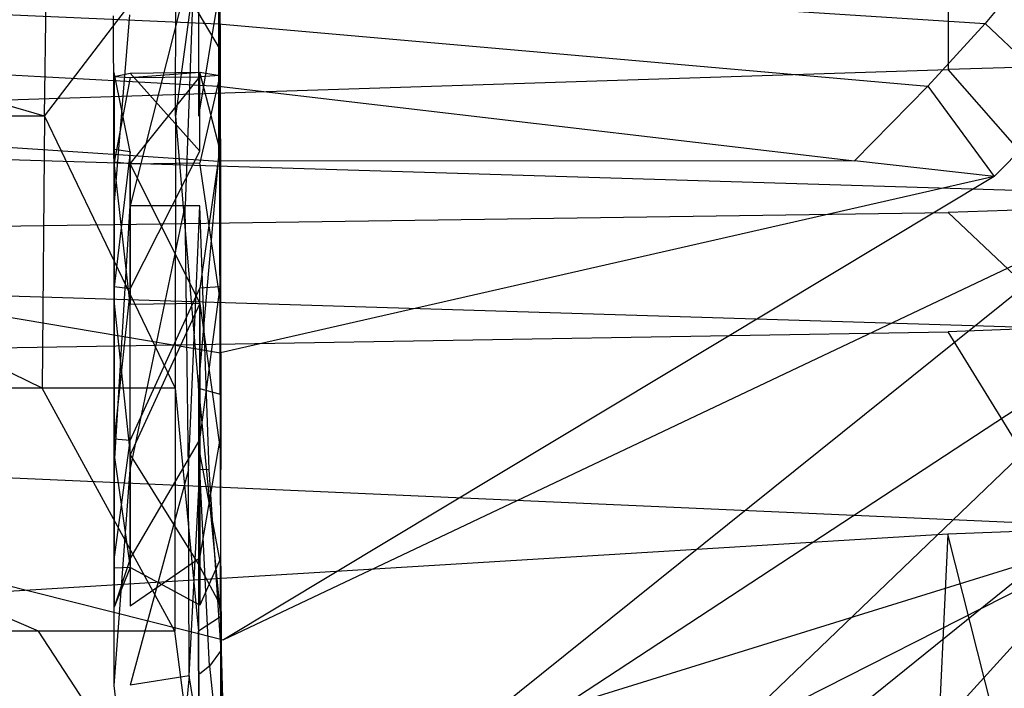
# Model space of a CAD drawing. Extents: x 0 to 0.376, y -0.701 to 0.
# Tile 42 of 62: x 0.318 to 0.356, y -0.288 to -0.262. Entities that reach past the tile are written whole.
import ezdxf

# ---------------------------------------------------------------- set-up
doc = ezdxf.new("R2010")
doc.units = 0
for name, color, linetype in [('L0_WC_N_567710__1___REPLACEMTFO', 7, 'CONTINUOUS'), ('L2_SITZ_N_567710__0___REPLACEMT', 7, 'CONTINUOUS'), ('L3_DECKEL_N_567710__0___REPLACE', 7, 'CONTINUOUS')]:
    doc.layers.add(name, color=color, linetype=linetype)

msp = doc.modelspace()

# ---------------------------------------------------------------- linework, layer by layer
at = {"layer": 'L0_WC_N_567710__1___REPLACEMTFO', "color": 8}
for points, invisible_edges in [([(0.361607, -0.263271, 0.400031), (0.18806, -0.11187, 0.400031), (0.18806, -0.263271, 0.400031), (0.361607, -0.263271, 0.400031)], 13), ([(0.18806, -0.11187, 0.400031), (0.361607, -0.263271, 0.400031), (0.361615, -0.11187, 0.400031), (0.18806, -0.11187, 0.400031)], 14), ([(0.354147, -0.111851, 0.350261), (0.35412, -0.263732, 0.350058), (0.286615, -0.26067, 0.350238), (0.354147, -0.111851, 0.350261)], 14), ([(0.354147, -0.111851, 0.350261), (0.358851, -0.263592, 0.350059), (0.35412, -0.263732, 0.350058), (0.354147, -0.111851, 0.350261)], 13), ([(0.358851, -0.263592, 0.350059), (0.354147, -0.111851, 0.350261), (0.35887, -0.111857, 0.350263), (0.358851, -0.263592, 0.350059)], 14), ([(0.35412, -0.263732, 0.350058), (0.286659, -0.265903, 0.350234), (0.286615, -0.26067, 0.350238), (0.35412, -0.263732, 0.350058)], 13), ([(0.361607, -0.268586, 0.400031), (0.18806, -0.263271, 0.400031), (0.18806, -0.268586, 0.400031), (0.361607, -0.268586, 0.400031)], 13), ([(0.18806, -0.263271, 0.400031), (0.361607, -0.268586, 0.400031), (0.361607, -0.263271, 0.400031), (0.18806, -0.263271, 0.400031)], 14), ([(0.358851, -0.269142, 0.350055), (0.35412, -0.263732, 0.350058), (0.358851, -0.263592, 0.350059), (0.358851, -0.269142, 0.350055)], 14), ([(0.286659, -0.265903, 0.350234), (0.35412, -0.263732, 0.350058), (0.354118, -0.269296, 0.350054), (0.286659, -0.265903, 0.350234)], 14), ([(0.35412, -0.263732, 0.350058), (0.358851, -0.269142, 0.350055), (0.354118, -0.269296, 0.350054), (0.35412, -0.263732, 0.350058)], 13), ([(0.354118, -0.269296, 0.350054), (0.286695, -0.270275, 0.350231), (0.286659, -0.265903, 0.350234), (0.354118, -0.269296, 0.350054)], 13), ([(0.361607, -0.273901, 0.400031), (0.18806, -0.268586, 0.400031), (0.18806, -0.273901, 0.400031), (0.361607, -0.273901, 0.400031)], 13), ([(0.18806, -0.268586, 0.400031), (0.361607, -0.273901, 0.400031), (0.361607, -0.268586, 0.400031), (0.18806, -0.268586, 0.400031)], 14), ([(0.286695, -0.270275, 0.350231), (0.354118, -0.269296, 0.350054), (0.354117, -0.273946, 0.350051), (0.286695, -0.270275, 0.350231)], 14), ([(0.354118, -0.269296, 0.350054), (0.358851, -0.273778, 0.350052), (0.354117, -0.273946, 0.350051), (0.354118, -0.269296, 0.350054)], 13), ([(0.358851, -0.273778, 0.350052), (0.354118, -0.269296, 0.350054), (0.358851, -0.269142, 0.350055), (0.358851, -0.273778, 0.350052)], 14), ([(0.354117, -0.273946, 0.350051), (0.291456, -0.275014, 0.350226), (0.286695, -0.270275, 0.350231), (0.354117, -0.273946, 0.350051)], 13), ([(0.361606, -0.281575, 0.400031), (0.18806, -0.273901, 0.400031), (0.18806, -0.282888, 0.400031), (0.361606, -0.281575, 0.400031)], 13), ([(0.18806, -0.273901, 0.400031), (0.361606, -0.281575, 0.400031), (0.361607, -0.273901, 0.400031), (0.18806, -0.273901, 0.400031)], 14), ([(0.291456, -0.275014, 0.350226), (0.354117, -0.273946, 0.350051), (0.354115, -0.28183, 0.350046), (0.291456, -0.275014, 0.350226)], 14), ([(0.354117, -0.273946, 0.350051), (0.35885, -0.281641, 0.350047), (0.354115, -0.28183, 0.350046), (0.354117, -0.273946, 0.350051)], 13), ([(0.35885, -0.281641, 0.350047), (0.354117, -0.273946, 0.350051), (0.358851, -0.273778, 0.350052), (0.35885, -0.281641, 0.350047)], 14), ([(0.354115, -0.28183, 0.350046), (0.316758, -0.284107, 0.349776), (0.291456, -0.275014, 0.350226), (0.354115, -0.28183, 0.350046)], 14), ([(0.18806, -0.282888, 0.400031), (0.276404, -0.308021, 0.400031), (0.361606, -0.281575, 0.400031), (0.18806, -0.282888, 0.400031)], 14), ([(0.300163, -0.31275, 0.400031), (0.361606, -0.281575, 0.400031), (0.276404, -0.308021, 0.400031), (0.300163, -0.31275, 0.400031)], 13), ([(0.361606, -0.281575, 0.400031), (0.300163, -0.31275, 0.400031), (0.361606, -0.300563, 0.400031), (0.361606, -0.281575, 0.400031)], 14), ([(0.358849, -0.300634, 0.350033), (0.354115, -0.28183, 0.350046), (0.35885, -0.281641, 0.350047), (0.358849, -0.300634, 0.350033)], 14), ([(0.354115, -0.28183, 0.350046), (0.35318, -0.301156, 0.350032), (0.316758, -0.284107, 0.349776), (0.354115, -0.28183, 0.350046)], 14), ([(0.354115, -0.28183, 0.350046), (0.358849, -0.300634, 0.350033), (0.35318, -0.301156, 0.350032), (0.354115, -0.28183, 0.350046)], 13), ([(0.332035, -0.302248, 0.34953), (0.31169, -0.286463, 0.349767), (0.316758, -0.284107, 0.349776), (0.332035, -0.302248, 0.34953)], 14), ([(0.338175, -0.29997, 0.34971), (0.332035, -0.302248, 0.34953), (0.316758, -0.284107, 0.349776), (0.338175, -0.29997, 0.34971)], 14), ([(0.35318, -0.301156, 0.350032), (0.338175, -0.29997, 0.34971), (0.316758, -0.284107, 0.349776), (0.35318, -0.301156, 0.350032)], 14), ([(0.31169, -0.286463, 0.349767), (0.332035, -0.302248, 0.34953), (0.311603, -0.287942, 0.345967), (0.31169, -0.286463, 0.349767)], 14)]:
    msp.add_3dface(points, dxfattribs=dict(at, invisible_edges=invisible_edges))
at = {"layer": 'L2_SITZ_N_567710__0___REPLACEMT', "color": 8}
for points, invisible_edges in [([(0.318955, -0.265551, 0.438237), (0.319041, -0.258911, 0.431342), (0.297534, -0.259294, 0.431517), (0.318955, -0.265551, 0.438237)], 14), ([(0.318955, -0.265551, 0.438237), (0.324067, -0.258852, 0.431353), (0.319041, -0.258911, 0.431342), (0.318955, -0.265551, 0.438237)], 14), ([(0.324054, -0.265551, 0.438237), (0.324067, -0.258852, 0.431353), (0.318955, -0.265551, 0.438237), (0.324054, -0.265551, 0.438237)], 14), ([(0.324054, -0.265551, 0.438237), (0.324946, -0.258841, 0.431354), (0.324067, -0.258852, 0.431353), (0.324054, -0.265551, 0.438237)], 13), ([(0.324946, -0.258841, 0.431354), (0.324054, -0.265551, 0.438237), (0.324946, -0.265551, 0.438237), (0.324946, -0.258841, 0.431354)], 14), ([(0.324946, -0.258841, 0.431354), (0.324946, -0.265551, 0.438237), (0.325766, -0.260566, 0.429856), (0.324946, -0.258841, 0.431354)], 14), ([(0.318955, -0.265551, 0.438237), (0.297534, -0.259294, 0.431517), (0.297296, -0.265624, 0.438214), (0.318955, -0.265551, 0.438237)], 14), ([(0.325773, -0.259801, 0.421233), (0.325784, -0.262967, 0.415517), (0.324711, -0.261152, 0.41461), (0.325773, -0.259801, 0.421233)], 14), ([(0.325774, -0.260569, 0.421327), (0.325784, -0.262967, 0.415517), (0.325773, -0.259801, 0.421233), (0.325774, -0.260569, 0.421327)], 14), ([(0.32577, -0.260143, 0.425277), (0.325768, -0.261293, 0.429245), (0.325776, -0.263578, 0.425501), (0.32577, -0.260143, 0.425277)], 14), ([(0.325776, -0.263578, 0.425501), (0.325774, -0.260569, 0.421327), (0.32577, -0.260143, 0.425277), (0.325776, -0.263578, 0.425501)], 14), ([(0.325766, -0.260566, 0.429856), (0.324946, -0.265551, 0.438237), (0.325772, -0.266686, 0.435475), (0.325766, -0.260566, 0.429856)], 14), ([(0.325772, -0.266686, 0.435475), (0.325768, -0.261293, 0.429245), (0.325766, -0.260566, 0.429856), (0.325772, -0.266686, 0.435475)], 14), ([(0.325774, -0.260569, 0.421327), (0.325776, -0.263578, 0.425501), (0.325781, -0.263742, 0.419356), (0.325774, -0.260569, 0.421327)], 13), ([(0.325781, -0.263742, 0.419356), (0.325784, -0.263713, 0.415926), (0.325774, -0.260569, 0.421327), (0.325781, -0.263742, 0.419356)], 14), ([(0.325784, -0.262967, 0.415517), (0.325774, -0.260569, 0.421327), (0.325784, -0.263713, 0.415926), (0.325784, -0.262967, 0.415517)], 13), ([(0.324256, -0.261237, 0.414473), (0.322288, -0.269041, 0.408386), (0.322272, -0.261606, 0.413876), (0.324256, -0.261237, 0.414473)], 14), ([(0.324423, -0.269041, 0.408386), (0.322288, -0.269041, 0.408386), (0.324256, -0.261237, 0.414473), (0.324423, -0.269041, 0.408386)], 14), ([(0.324711, -0.261152, 0.41461), (0.324423, -0.269041, 0.408386), (0.324256, -0.261237, 0.414473), (0.324711, -0.261152, 0.41461)], 14), ([(0.324995, -0.269041, 0.408386), (0.324423, -0.269041, 0.408386), (0.324711, -0.261152, 0.41461), (0.324995, -0.269041, 0.408386)], 14), ([(0.324711, -0.261152, 0.41461), (0.325784, -0.262967, 0.415517), (0.324995, -0.269041, 0.408386), (0.324711, -0.261152, 0.41461)], 14), ([(0.325776, -0.266682, 0.430776), (0.325768, -0.261293, 0.429245), (0.325774, -0.267148, 0.434355), (0.325776, -0.266682, 0.430776)], 13), ([(0.325768, -0.261293, 0.429245), (0.325776, -0.266682, 0.430776), (0.325776, -0.263578, 0.425501), (0.325768, -0.261293, 0.429245)], 14), ([(0.325768, -0.261293, 0.429245), (0.325772, -0.266686, 0.435475), (0.325774, -0.267148, 0.434355), (0.325768, -0.261293, 0.429245)], 13), ([(0.322272, -0.261606, 0.413876), (0.321659, -0.269058, 0.408415), (0.321642, -0.261643, 0.413887), (0.322272, -0.261606, 0.413876)], 13), ([(0.321659, -0.269058, 0.408415), (0.322272, -0.261606, 0.413876), (0.322288, -0.269041, 0.408386), (0.321659, -0.269058, 0.408415)], 14), ([(0.325784, -0.262967, 0.415517), (0.3258, -0.269892, 0.410756), (0.324995, -0.269041, 0.408386), (0.325784, -0.262967, 0.415517)], 14), ([(0.325784, -0.263713, 0.415926), (0.3258, -0.269892, 0.410756), (0.325784, -0.262967, 0.415517), (0.325784, -0.263713, 0.415926)], 14), ([(0.325776, -0.263802, 0.425441), (0.325781, -0.263742, 0.419356), (0.325776, -0.263578, 0.425501), (0.325776, -0.263802, 0.425441)], 14), ([(0.325776, -0.266682, 0.430776), (0.325776, -0.263802, 0.425441), (0.325776, -0.263578, 0.425501), (0.325776, -0.266682, 0.430776)], 14), ([(0.321659, -0.266847, 0.430627), (0.321659, -0.264001, 0.419498), (0.321659, -0.263847, 0.425487), (0.321659, -0.266847, 0.430627)], 15), ([(0.321659, -0.264001, 0.419498), (0.322288, -0.263874, 0.425482), (0.321659, -0.263847, 0.425487), (0.321659, -0.264001, 0.419498)], 14), ([(0.322288, -0.266943, 0.430655), (0.321659, -0.263847, 0.425487), (0.322288, -0.263874, 0.425482), (0.322288, -0.266943, 0.430655)], 14), ([(0.322288, -0.266943, 0.430655), (0.321659, -0.266847, 0.430627), (0.321659, -0.263847, 0.425487), (0.322288, -0.266943, 0.430655)], 14), ([(0.322288, -0.263874, 0.425482), (0.321659, -0.264001, 0.419498), (0.322288, -0.264046, 0.419445), (0.322288, -0.263874, 0.425482)], 13), ([(0.321659, -0.266847, 0.430627), (0.321659, -0.267346, 0.414475), (0.321659, -0.264001, 0.419498), (0.321659, -0.266847, 0.430627)], 15), ([(0.321659, -0.264001, 0.419498), (0.321659, -0.267346, 0.414475), (0.322288, -0.264046, 0.419445), (0.321659, -0.264001, 0.419498)], 14), ([(0.324995, -0.263843, 0.425447), (0.322288, -0.264046, 0.419445), (0.324995, -0.264015, 0.41941), (0.324995, -0.263843, 0.425447)], 13), ([(0.322288, -0.264046, 0.419445), (0.324995, -0.263843, 0.425447), (0.322288, -0.263874, 0.425482), (0.322288, -0.264046, 0.419445)], 14), ([(0.324995, -0.266911, 0.430621), (0.322288, -0.263874, 0.425482), (0.324995, -0.263843, 0.425447), (0.324995, -0.266911, 0.430621)], 13), ([(0.322288, -0.263874, 0.425482), (0.324995, -0.266911, 0.430621), (0.322288, -0.266943, 0.430655), (0.322288, -0.263874, 0.425482)], 14), ([(0.324995, -0.264015, 0.41941), (0.322288, -0.267404, 0.41446), (0.324995, -0.267372, 0.414426), (0.324995, -0.264015, 0.41941)], 13), ([(0.322288, -0.267404, 0.41446), (0.324995, -0.264015, 0.41941), (0.322288, -0.264046, 0.419445), (0.322288, -0.267404, 0.41446)], 14), ([(0.324995, -0.263843, 0.425447), (0.325782, -0.263963, 0.419428), (0.325776, -0.263802, 0.425441), (0.324995, -0.263843, 0.425447)], 14), ([(0.325777, -0.26684, 0.430603), (0.324995, -0.263843, 0.425447), (0.325776, -0.263802, 0.425441), (0.325777, -0.26684, 0.430603)], 14), ([(0.325782, -0.263963, 0.419428), (0.324995, -0.263843, 0.425447), (0.324995, -0.264015, 0.41941), (0.325782, -0.263963, 0.419428)], 13), ([(0.324995, -0.266911, 0.430621), (0.324995, -0.263843, 0.425447), (0.325777, -0.26684, 0.430603), (0.324995, -0.266911, 0.430621)], 14), ([(0.325782, -0.263963, 0.419428), (0.324995, -0.267372, 0.414426), (0.325792, -0.267298, 0.414426), (0.325782, -0.263963, 0.419428)], 14), ([(0.325782, -0.263963, 0.419428), (0.324995, -0.264015, 0.41941), (0.324995, -0.267372, 0.414426), (0.325782, -0.263963, 0.419428)], 14), ([(0.325781, -0.263742, 0.419356), (0.325776, -0.263802, 0.425441), (0.325782, -0.263963, 0.419428), (0.325781, -0.263742, 0.419356)], 13), ([(0.325776, -0.263802, 0.425441), (0.325776, -0.266682, 0.430776), (0.325777, -0.26684, 0.430603), (0.325776, -0.263802, 0.425441)], 13), ([(0.325784, -0.263713, 0.415926), (0.325781, -0.263742, 0.419356), (0.325792, -0.26715, 0.414244), (0.325784, -0.263713, 0.415926)], 13), ([(0.325782, -0.263963, 0.419428), (0.325792, -0.26715, 0.414244), (0.325781, -0.263742, 0.419356), (0.325782, -0.263963, 0.419428)], 14), ([(0.325792, -0.26715, 0.414244), (0.325782, -0.263963, 0.419428), (0.325792, -0.267298, 0.414426), (0.325792, -0.26715, 0.414244)], 13), ([(0.325792, -0.26715, 0.414244), (0.3258, -0.270243, 0.411731), (0.325784, -0.263713, 0.415926), (0.325792, -0.26715, 0.414244)], 14), ([(0.3258, -0.269892, 0.410756), (0.325784, -0.263713, 0.415926), (0.3258, -0.270243, 0.411731), (0.3258, -0.269892, 0.410756)], 13), ([(0.322288, -0.264046, 0.419445), (0.321659, -0.267346, 0.414475), (0.322288, -0.267404, 0.41446), (0.322288, -0.264046, 0.419445)], 14), ([(0.318955, -0.265551, 0.438237), (0.297296, -0.265624, 0.438214), (0.318862, -0.276147, 0.439527), (0.318955, -0.265551, 0.438237)], 14), ([(0.32404, -0.276147, 0.439523), (0.318955, -0.265551, 0.438237), (0.318862, -0.276147, 0.439527), (0.32404, -0.276147, 0.439523)], 13), ([(0.318955, -0.265551, 0.438237), (0.32404, -0.276147, 0.439523), (0.324054, -0.265551, 0.438237), (0.318955, -0.265551, 0.438237)], 14), ([(0.324946, -0.276147, 0.439523), (0.324054, -0.265551, 0.438237), (0.32404, -0.276147, 0.439523), (0.324946, -0.276147, 0.439523)], 13), ([(0.324054, -0.265551, 0.438237), (0.324946, -0.276147, 0.439523), (0.324946, -0.265551, 0.438237), (0.324054, -0.265551, 0.438237)], 14), ([(0.324946, -0.276147, 0.439523), (0.325772, -0.266686, 0.435475), (0.324946, -0.265551, 0.438237), (0.324946, -0.276147, 0.439523)], 14), ([(0.318862, -0.276147, 0.439527), (0.297296, -0.265624, 0.438214), (0.296509, -0.276147, 0.439571), (0.318862, -0.276147, 0.439527)], 14), ([(0.325772, -0.266686, 0.435475), (0.324946, -0.276147, 0.439523), (0.325788, -0.276377, 0.436597), (0.325772, -0.266686, 0.435475)], 13), ([(0.325788, -0.276377, 0.436597), (0.325774, -0.267148, 0.434355), (0.325772, -0.266686, 0.435475), (0.325788, -0.276377, 0.436597)], 14), ([(0.325776, -0.266682, 0.430776), (0.325774, -0.267148, 0.434355), (0.325784, -0.272152, 0.433539), (0.325776, -0.266682, 0.430776)], 14), ([(0.325784, -0.272152, 0.433539), (0.325777, -0.26684, 0.430603), (0.325776, -0.266682, 0.430776), (0.325784, -0.272152, 0.433539)], 14), ([(0.321659, -0.272192, 0.433356), (0.321659, -0.267346, 0.414475), (0.321659, -0.266847, 0.430627), (0.321659, -0.272192, 0.433356)], 15), ([(0.322288, -0.266943, 0.430655), (0.321659, -0.272192, 0.433356), (0.321659, -0.266847, 0.430627), (0.322288, -0.266943, 0.430655)], 14), ([(0.322288, -0.272276, 0.433322), (0.321659, -0.272192, 0.433356), (0.322288, -0.266943, 0.430655), (0.322288, -0.272276, 0.433322)], 14), ([(0.324995, -0.266911, 0.430621), (0.322288, -0.272276, 0.433322), (0.322288, -0.266943, 0.430655), (0.324995, -0.266911, 0.430621)], 13), ([(0.322288, -0.272276, 0.433322), (0.324995, -0.266911, 0.430621), (0.324995, -0.272245, 0.433288), (0.322288, -0.272276, 0.433322)], 14), ([(0.325777, -0.26684, 0.430603), (0.324995, -0.272245, 0.433288), (0.324995, -0.266911, 0.430621), (0.325777, -0.26684, 0.430603)], 14), ([(0.325784, -0.272192, 0.433307), (0.324995, -0.272245, 0.433288), (0.325777, -0.26684, 0.430603), (0.325784, -0.272192, 0.433307)], 14), ([(0.325777, -0.26684, 0.430603), (0.325784, -0.272152, 0.433539), (0.325784, -0.272192, 0.433307), (0.325777, -0.26684, 0.430603)], 13), ([(0.321659, -0.272192, 0.433356), (0.321659, -0.272845, 0.412089), (0.321659, -0.267346, 0.414475), (0.321659, -0.272192, 0.433356)], 10), ([(0.322288, -0.272881, 0.412111), (0.321659, -0.267346, 0.414475), (0.321659, -0.272845, 0.412089), (0.322288, -0.272881, 0.412111)], 14), ([(0.322288, -0.267404, 0.41446), (0.321659, -0.267346, 0.414475), (0.322288, -0.272881, 0.412111), (0.322288, -0.267404, 0.41446)], 14), ([(0.322288, -0.267404, 0.41446), (0.324995, -0.272849, 0.412077), (0.324995, -0.267372, 0.414426), (0.322288, -0.267404, 0.41446)], 14), ([(0.324995, -0.272849, 0.412077), (0.322288, -0.267404, 0.41446), (0.322288, -0.272881, 0.412111), (0.324995, -0.272849, 0.412077)], 13), ([(0.325804, -0.272799, 0.412039), (0.325792, -0.267298, 0.414426), (0.324995, -0.267372, 0.414426), (0.325804, -0.272799, 0.412039)], 14), ([(0.325804, -0.272799, 0.412039), (0.324995, -0.267372, 0.414426), (0.324995, -0.272849, 0.412077), (0.325804, -0.272799, 0.412039)], 14), ([(0.325774, -0.267148, 0.434355), (0.325788, -0.276377, 0.436597), (0.325789, -0.27646, 0.435413), (0.325774, -0.267148, 0.434355)], 13), ([(0.325774, -0.267148, 0.434355), (0.325789, -0.27646, 0.435413), (0.325784, -0.272152, 0.433539), (0.325774, -0.267148, 0.434355)], 14), ([(0.3258, -0.270243, 0.411731), (0.325792, -0.26715, 0.414244), (0.325804, -0.272771, 0.411805), (0.3258, -0.270243, 0.411731)], 13), ([(0.325792, -0.267298, 0.414426), (0.325804, -0.272771, 0.411805), (0.325792, -0.26715, 0.414244), (0.325792, -0.267298, 0.414426)], 14), ([(0.325804, -0.272771, 0.411805), (0.325792, -0.267298, 0.414426), (0.325804, -0.272799, 0.412039), (0.325804, -0.272771, 0.411805)], 13), ([(0.322288, -0.269041, 0.408386), (0.321659, -0.279309, 0.406899), (0.321659, -0.269058, 0.408415), (0.322288, -0.269041, 0.408386)], 13), ([(0.321659, -0.279309, 0.406899), (0.322288, -0.269041, 0.408386), (0.322288, -0.279316, 0.406867), (0.321659, -0.279309, 0.406899)], 14), ([(0.324423, -0.269041, 0.408386), (0.322288, -0.279316, 0.406867), (0.322288, -0.269041, 0.408386), (0.324423, -0.269041, 0.408386)], 13), ([(0.322288, -0.279316, 0.406867), (0.324423, -0.269041, 0.408386), (0.324557, -0.279316, 0.406867), (0.322288, -0.279316, 0.406867)], 14), ([(0.324995, -0.269041, 0.408386), (0.324557, -0.279316, 0.406867), (0.324423, -0.269041, 0.408386), (0.324995, -0.269041, 0.408386)], 13), ([(0.324557, -0.279316, 0.406867), (0.324995, -0.269041, 0.408386), (0.324995, -0.279316, 0.406867), (0.324557, -0.279316, 0.406867)], 14), ([(0.324995, -0.269041, 0.408386), (0.325364, -0.27931, 0.408017), (0.324995, -0.279316, 0.406867), (0.324995, -0.269041, 0.408386)], 13), ([(0.325364, -0.27931, 0.408017), (0.324995, -0.269041, 0.408386), (0.3258, -0.269892, 0.410756), (0.325364, -0.27931, 0.408017)], 14), ([(0.3258, -0.269892, 0.410756), (0.3258, -0.270243, 0.411731), (0.325364, -0.27931, 0.408017), (0.3258, -0.269892, 0.410756)], 14), ([(0.3258, -0.270243, 0.411731), (0.325817, -0.279312, 0.410479), (0.325364, -0.27931, 0.408017), (0.3258, -0.270243, 0.411731)], 14), ([(0.3258, -0.270243, 0.411731), (0.325804, -0.272771, 0.411805), (0.325817, -0.279312, 0.410479), (0.3258, -0.270243, 0.411731)], 14), ([(0.321659, -0.27812, 0.432721), (0.321659, -0.272845, 0.412089), (0.321659, -0.272192, 0.433356), (0.321659, -0.27812, 0.432721)], 13), ([(0.322288, -0.272276, 0.433322), (0.321659, -0.27812, 0.432721), (0.321659, -0.272192, 0.433356), (0.322288, -0.272276, 0.433322)], 14), ([(0.322288, -0.278183, 0.432636), (0.321659, -0.27812, 0.432721), (0.322288, -0.272276, 0.433322), (0.322288, -0.278183, 0.432636)], 14), ([(0.324995, -0.272245, 0.433288), (0.322288, -0.278183, 0.432636), (0.322288, -0.272276, 0.433322), (0.324995, -0.272245, 0.433288)], 13), ([(0.322288, -0.278183, 0.432636), (0.324995, -0.272245, 0.433288), (0.324995, -0.278151, 0.432601), (0.322288, -0.278183, 0.432636)], 14), ([(0.325784, -0.272192, 0.433307), (0.324995, -0.278151, 0.432601), (0.324995, -0.272245, 0.433288), (0.325784, -0.272192, 0.433307)], 13), ([(0.324995, -0.278151, 0.432601), (0.325784, -0.272192, 0.433307), (0.325795, -0.278127, 0.432638), (0.324995, -0.278151, 0.432601)], 14), ([(0.325795, -0.278127, 0.432638), (0.325784, -0.272152, 0.433539), (0.325795, -0.278217, 0.432855), (0.325795, -0.278127, 0.432638)], 13), ([(0.325784, -0.272152, 0.433539), (0.325795, -0.278127, 0.432638), (0.325784, -0.272192, 0.433307), (0.325784, -0.272152, 0.433539)], 14), ([(0.325789, -0.27646, 0.435413), (0.325795, -0.278217, 0.432855), (0.325784, -0.272152, 0.433539), (0.325789, -0.27646, 0.435413)], 14), ([(0.321659, -0.27812, 0.432721), (0.321659, -0.27875, 0.413117), (0.321659, -0.272845, 0.412089), (0.321659, -0.27812, 0.432721)], 10), ([(0.322289, -0.278739, 0.413143), (0.321659, -0.272845, 0.412089), (0.321659, -0.27875, 0.413117), (0.322289, -0.278739, 0.413143)], 13), ([(0.321659, -0.272845, 0.412089), (0.322289, -0.278739, 0.413143), (0.322288, -0.272881, 0.412111), (0.321659, -0.272845, 0.412089)], 14), ([(0.322289, -0.278739, 0.413143), (0.324995, -0.272849, 0.412077), (0.322288, -0.272881, 0.412111), (0.322289, -0.278739, 0.413143)], 13), ([(0.324995, -0.272849, 0.412077), (0.322289, -0.278739, 0.413143), (0.324995, -0.278706, 0.413109), (0.324995, -0.272849, 0.412077)], 14), ([(0.324995, -0.272849, 0.412077), (0.325813, -0.278704, 0.413067), (0.325804, -0.272799, 0.412039), (0.324995, -0.272849, 0.412077)], 14), ([(0.325813, -0.278704, 0.413067), (0.324995, -0.272849, 0.412077), (0.324995, -0.278706, 0.413109), (0.325813, -0.278704, 0.413067)], 13), ([(0.325804, -0.272771, 0.411805), (0.325813, -0.278704, 0.413067), (0.325814, -0.278806, 0.412855), (0.325804, -0.272771, 0.411805)], 13), ([(0.325813, -0.278704, 0.413067), (0.325804, -0.272771, 0.411805), (0.325804, -0.272799, 0.412039), (0.325813, -0.278704, 0.413067)], 14), ([(0.325804, -0.272771, 0.411805), (0.325814, -0.278806, 0.412855), (0.325817, -0.279312, 0.410479), (0.325804, -0.272771, 0.411805)], 14), ([(0.318716, -0.285596, 0.437967), (0.296509, -0.276147, 0.439571), (0.295254, -0.285595, 0.438108), (0.318716, -0.285596, 0.437967)], 14), ([(0.318862, -0.276147, 0.439527), (0.296509, -0.276147, 0.439571), (0.318716, -0.285596, 0.437967), (0.318862, -0.276147, 0.439527)], 14), ([(0.324018, -0.285596, 0.437941), (0.318862, -0.276147, 0.439527), (0.318716, -0.285596, 0.437967), (0.324018, -0.285596, 0.437941)], 14), ([(0.32404, -0.276147, 0.439523), (0.318862, -0.276147, 0.439527), (0.324018, -0.285596, 0.437941), (0.32404, -0.276147, 0.439523)], 14), ([(0.324946, -0.285596, 0.437936), (0.32404, -0.276147, 0.439523), (0.324018, -0.285596, 0.437941), (0.324946, -0.285596, 0.437936)], 13), ([(0.32404, -0.276147, 0.439523), (0.324946, -0.285596, 0.437936), (0.324946, -0.276147, 0.439523), (0.32404, -0.276147, 0.439523)], 14), ([(0.324946, -0.276147, 0.439523), (0.324946, -0.285596, 0.437936), (0.325805, -0.285037, 0.435294), (0.324946, -0.276147, 0.439523)], 14), ([(0.324946, -0.276147, 0.439523), (0.325805, -0.285037, 0.435294), (0.325788, -0.276377, 0.436597), (0.324946, -0.276147, 0.439523)], 14), ([(0.325805, -0.284811, 0.434216), (0.325788, -0.276377, 0.436597), (0.325805, -0.285037, 0.435294), (0.325805, -0.284811, 0.434216)], 13), ([(0.325788, -0.276377, 0.436597), (0.325805, -0.284811, 0.434216), (0.325789, -0.27646, 0.435413), (0.325788, -0.276377, 0.436597)], 14), ([(0.325795, -0.278217, 0.432855), (0.325789, -0.27646, 0.435413), (0.325805, -0.284811, 0.434216), (0.325795, -0.278217, 0.432855)], 13), ([(0.321659, -0.282826, 0.428833), (0.321659, -0.27875, 0.413117), (0.321659, -0.27812, 0.432721), (0.321659, -0.282826, 0.428833)], 13), ([(0.322288, -0.278183, 0.432636), (0.321659, -0.282826, 0.428833), (0.321659, -0.27812, 0.432721), (0.322288, -0.278183, 0.432636)], 13), ([(0.321659, -0.282826, 0.428833), (0.322288, -0.278183, 0.432636), (0.322288, -0.282787, 0.428814), (0.321659, -0.282826, 0.428833)], 14), ([(0.324995, -0.278151, 0.432601), (0.322288, -0.282787, 0.428814), (0.322288, -0.278183, 0.432636), (0.324995, -0.278151, 0.432601)], 13), ([(0.322288, -0.282787, 0.428814), (0.324995, -0.278151, 0.432601), (0.324995, -0.282755, 0.42878), (0.322288, -0.282787, 0.428814)], 14), ([(0.325795, -0.278127, 0.432638), (0.324995, -0.282755, 0.42878), (0.324995, -0.278151, 0.432601), (0.325795, -0.278127, 0.432638)], 13), ([(0.324995, -0.282755, 0.42878), (0.325795, -0.278127, 0.432638), (0.325806, -0.282774, 0.42879), (0.324995, -0.282755, 0.42878)], 14), ([(0.325795, -0.278217, 0.432855), (0.325806, -0.282774, 0.42879), (0.325795, -0.278127, 0.432638), (0.325795, -0.278217, 0.432855)], 14), ([(0.325805, -0.284811, 0.434216), (0.325807, -0.282966, 0.428924), (0.325795, -0.278217, 0.432855), (0.325805, -0.284811, 0.434216)], 14), ([(0.325806, -0.282774, 0.42879), (0.325795, -0.278217, 0.432855), (0.325807, -0.282966, 0.428924), (0.325806, -0.282774, 0.42879)], 13), ([(0.321659, -0.27875, 0.413117), (0.322288, -0.283117, 0.417229), (0.322289, -0.278739, 0.413143), (0.321659, -0.27875, 0.413117)], 14), ([(0.321659, -0.282826, 0.428833), (0.321659, -0.283146, 0.41721), (0.321659, -0.27875, 0.413117), (0.321659, -0.282826, 0.428833)], 10), ([(0.322288, -0.283117, 0.417229), (0.321659, -0.27875, 0.413117), (0.321659, -0.283146, 0.41721), (0.322288, -0.283117, 0.417229)], 13), ([(0.324995, -0.283085, 0.417195), (0.322289, -0.278739, 0.413143), (0.322288, -0.283117, 0.417229), (0.324995, -0.283085, 0.417195)], 13), ([(0.322289, -0.278739, 0.413143), (0.324995, -0.283085, 0.417195), (0.324995, -0.278706, 0.413109), (0.322289, -0.278739, 0.413143)], 14), ([(0.324995, -0.278706, 0.413109), (0.325817, -0.2831, 0.41716), (0.325813, -0.278704, 0.413067), (0.324995, -0.278706, 0.413109)], 14), ([(0.325817, -0.2831, 0.41716), (0.324995, -0.278706, 0.413109), (0.324995, -0.283085, 0.417195), (0.325817, -0.2831, 0.41716)], 13), ([(0.325817, -0.2831, 0.41716), (0.325814, -0.278806, 0.412855), (0.325813, -0.278704, 0.413067), (0.325817, -0.2831, 0.41716)], 14), ([(0.325818, -0.283299, 0.417039), (0.325817, -0.279312, 0.410479), (0.325814, -0.278806, 0.412855), (0.325818, -0.283299, 0.417039)], 14), ([(0.325814, -0.278806, 0.412855), (0.325817, -0.2831, 0.41716), (0.325818, -0.283299, 0.417039), (0.325814, -0.278806, 0.412855)], 13), ([(0.322288, -0.279316, 0.406867), (0.321659, -0.28771, 0.405855), (0.321659, -0.279309, 0.406899), (0.322288, -0.279316, 0.406867)], 13), ([(0.321659, -0.28771, 0.405855), (0.322288, -0.279316, 0.406867), (0.322288, -0.287702, 0.405821), (0.321659, -0.28771, 0.405855)], 14), ([(0.324557, -0.279316, 0.406867), (0.322288, -0.287702, 0.405821), (0.322288, -0.279316, 0.406867), (0.324557, -0.279316, 0.406867)], 14), ([(0.324587, -0.287334, 0.405821), (0.322288, -0.287702, 0.405821), (0.324557, -0.279316, 0.406867), (0.324587, -0.287334, 0.405821)], 14), ([(0.324995, -0.279316, 0.406867), (0.324587, -0.287334, 0.405821), (0.324557, -0.279316, 0.406867), (0.324995, -0.279316, 0.406867)], 13), ([(0.324587, -0.287334, 0.405821), (0.324995, -0.279316, 0.406867), (0.324995, -0.287268, 0.405822), (0.324587, -0.287334, 0.405821)], 14), ([(0.32537, -0.286961, 0.407048), (0.324995, -0.279316, 0.406867), (0.325364, -0.27931, 0.408017), (0.32537, -0.286961, 0.407048)], 14), ([(0.324995, -0.279316, 0.406867), (0.32537, -0.286961, 0.407048), (0.324995, -0.287268, 0.405822), (0.324995, -0.279316, 0.406867)], 13), ([(0.325364, -0.27931, 0.408017), (0.32583, -0.286343, 0.409667), (0.32537, -0.286961, 0.407048), (0.325364, -0.27931, 0.408017)], 13), ([(0.32583, -0.286343, 0.409667), (0.325364, -0.27931, 0.408017), (0.325817, -0.279312, 0.410479), (0.32583, -0.286343, 0.409667)], 14), ([(0.325817, -0.279312, 0.410479), (0.325818, -0.283299, 0.417039), (0.32583, -0.286343, 0.409667), (0.325817, -0.279312, 0.410479)], 13), ([(0.321659, -0.284666, 0.423079), (0.322288, -0.282787, 0.428814), (0.322288, -0.284626, 0.423071), (0.321659, -0.284666, 0.423079)], 13), ([(0.322288, -0.282787, 0.428814), (0.321659, -0.284666, 0.423079), (0.321659, -0.282826, 0.428833), (0.322288, -0.282787, 0.428814)], 14), ([(0.322288, -0.284626, 0.423071), (0.324995, -0.282755, 0.42878), (0.324995, -0.284594, 0.423037), (0.322288, -0.284626, 0.423071)], 13), ([(0.324995, -0.282755, 0.42878), (0.322288, -0.284626, 0.423071), (0.322288, -0.282787, 0.428814), (0.324995, -0.282755, 0.42878)], 14), ([(0.325806, -0.282774, 0.42879), (0.324995, -0.284594, 0.423037), (0.324995, -0.282755, 0.42878), (0.325806, -0.282774, 0.42879)], 14), ([(0.324995, -0.284594, 0.423037), (0.325806, -0.282774, 0.42879), (0.325815, -0.284619, 0.423029), (0.324995, -0.284594, 0.423037)], 13), ([(0.325807, -0.282966, 0.428924), (0.325815, -0.284619, 0.423029), (0.325806, -0.282774, 0.42879), (0.325807, -0.282966, 0.428924)], 14), ([(0.321659, -0.283146, 0.41721), (0.321659, -0.282826, 0.428833), (0.321659, -0.284666, 0.423079), (0.321659, -0.283146, 0.41721)], 13), ([(0.321659, -0.284666, 0.423079), (0.322288, -0.283117, 0.417229), (0.321659, -0.283146, 0.41721), (0.321659, -0.284666, 0.423079)], 13), ([(0.322288, -0.283117, 0.417229), (0.321659, -0.284666, 0.423079), (0.322288, -0.284626, 0.423071), (0.322288, -0.283117, 0.417229)], 14), ([(0.322288, -0.283117, 0.417229), (0.324995, -0.284594, 0.423037), (0.324995, -0.283085, 0.417195), (0.322288, -0.283117, 0.417229)], 13), ([(0.324995, -0.284594, 0.423037), (0.322288, -0.283117, 0.417229), (0.322288, -0.284626, 0.423071), (0.324995, -0.284594, 0.423037)], 14), ([(0.324995, -0.283085, 0.417195), (0.325815, -0.284619, 0.423029), (0.325817, -0.2831, 0.41716), (0.324995, -0.283085, 0.417195)], 13), ([(0.325815, -0.284619, 0.423029), (0.324995, -0.283085, 0.417195), (0.324995, -0.284594, 0.423037), (0.325815, -0.284619, 0.423029)], 14), ([(0.325807, -0.282966, 0.428924), (0.325805, -0.284811, 0.434216), (0.32582, -0.292024, 0.432332), (0.325807, -0.282966, 0.428924)], 13), ([(0.32582, -0.292024, 0.432332), (0.325815, -0.284851, 0.423036), (0.325807, -0.282966, 0.428924), (0.32582, -0.292024, 0.432332)], 14), ([(0.325815, -0.284619, 0.423029), (0.325807, -0.282966, 0.428924), (0.325815, -0.284851, 0.423036), (0.325815, -0.284619, 0.423029)], 13), ([(0.325815, -0.284619, 0.423029), (0.325818, -0.283299, 0.417039), (0.325817, -0.2831, 0.41716), (0.325815, -0.284619, 0.423029)], 14), ([(0.32583, -0.292527, 0.421118), (0.325818, -0.283299, 0.417039), (0.325815, -0.284851, 0.423036), (0.32583, -0.292527, 0.421118)], 14), ([(0.325818, -0.283299, 0.417039), (0.325815, -0.284619, 0.423029), (0.325815, -0.284851, 0.423036), (0.325818, -0.283299, 0.417039)], 13), ([(0.325818, -0.283299, 0.417039), (0.32583, -0.292527, 0.421118), (0.325838, -0.292754, 0.412984), (0.325818, -0.283299, 0.417039)], 13), ([(0.325818, -0.283299, 0.417039), (0.325838, -0.292754, 0.412984), (0.325842, -0.292943, 0.406051), (0.325818, -0.283299, 0.417039)], 14), ([(0.325818, -0.283299, 0.417039), (0.325842, -0.292943, 0.406051), (0.32583, -0.286343, 0.409667), (0.325818, -0.283299, 0.417039)], 14), ([(0.325805, -0.285037, 0.435294), (0.324946, -0.285596, 0.437936), (0.325819, -0.292144, 0.433547), (0.325805, -0.285037, 0.435294)], 14), ([(0.325805, -0.285037, 0.435294), (0.32582, -0.292024, 0.432332), (0.325805, -0.284811, 0.434216), (0.325805, -0.285037, 0.435294)], 14), ([(0.32582, -0.292024, 0.432332), (0.325805, -0.285037, 0.435294), (0.325819, -0.292144, 0.433547), (0.32582, -0.292024, 0.432332)], 13), ([(0.325815, -0.284851, 0.423036), (0.32582, -0.292024, 0.432332), (0.325827, -0.292374, 0.425872), (0.325815, -0.284851, 0.423036)], 13), ([(0.325815, -0.284851, 0.423036), (0.325827, -0.292374, 0.425872), (0.32583, -0.292527, 0.421118), (0.325815, -0.284851, 0.423036)], 14), ([(0.318375, -0.298137, 0.435476), (0.295254, -0.285595, 0.438108), (0.292261, -0.296898, 0.435509), (0.318375, -0.298137, 0.435476)], 14), ([(0.318716, -0.285596, 0.437967), (0.295254, -0.285595, 0.438108), (0.318375, -0.298137, 0.435476), (0.318716, -0.285596, 0.437967)], 14), ([(0.323998, -0.293696, 0.436274), (0.318716, -0.285596, 0.437967), (0.318375, -0.298137, 0.435476), (0.323998, -0.293696, 0.436274)], 14), ([(0.324018, -0.285596, 0.437941), (0.318716, -0.285596, 0.437967), (0.323998, -0.293696, 0.436274), (0.324018, -0.285596, 0.437941)], 14), ([(0.324981, -0.292919, 0.43646), (0.324018, -0.285596, 0.437941), (0.323998, -0.293696, 0.436274), (0.324981, -0.292919, 0.43646)], 14), ([(0.324981, -0.292919, 0.43646), (0.324946, -0.285596, 0.437936), (0.324018, -0.285596, 0.437941), (0.324981, -0.292919, 0.43646)], 14), ([(0.324946, -0.285596, 0.437936), (0.324981, -0.292919, 0.43646), (0.325819, -0.292144, 0.433547), (0.324946, -0.285596, 0.437936)], 14), ([(0.32583, -0.286343, 0.409667), (0.325995, -0.292891, 0.404899), (0.32537, -0.286961, 0.407048), (0.32583, -0.286343, 0.409667)], 14), ([(0.32583, -0.286343, 0.409667), (0.325842, -0.292943, 0.406051), (0.325995, -0.292891, 0.404899), (0.32583, -0.286343, 0.409667)], 14), ([(0.32537, -0.286961, 0.407048), (0.325995, -0.292891, 0.404899), (0.324995, -0.287268, 0.405822), (0.32537, -0.286961, 0.407048)], 14), ([(0.324587, -0.287334, 0.405821), (0.32372, -0.296256, 0.404887), (0.322288, -0.287702, 0.405821), (0.324587, -0.287334, 0.405821)], 14), ([(0.325497, -0.293247, 0.404914), (0.32372, -0.296256, 0.404887), (0.324587, -0.287334, 0.405821), (0.325497, -0.293247, 0.404914)], 14), ([(0.325497, -0.293247, 0.404914), (0.324587, -0.287334, 0.405821), (0.324995, -0.287268, 0.405822), (0.325497, -0.293247, 0.404914)], 14), ([(0.325995, -0.292891, 0.404899), (0.325497, -0.293247, 0.404914), (0.324995, -0.287268, 0.405822), (0.325995, -0.292891, 0.404899)], 14), ([(0.322798, -0.296819, 0.404943), (0.321659, -0.28771, 0.405855), (0.322288, -0.287702, 0.405821), (0.322798, -0.296819, 0.404943)], 14), ([(0.32372, -0.296256, 0.404887), (0.322798, -0.296819, 0.404943), (0.322288, -0.287702, 0.405821), (0.32372, -0.296256, 0.404887)], 14)]:
    msp.add_3dface(points, dxfattribs=dict(at, invisible_edges=invisible_edges))
at = {"layer": 'L3_DECKEL_N_567710__0___REPLACE', "color": 8}
for points, invisible_edges in [([(0.325719, -0.261956, 0.445436), (0.281789, -0.260018, 0.444726), (0.281772, -0.261962, 0.446251), (0.325719, -0.261956, 0.445436)], 13), ([(0.281789, -0.260018, 0.444726), (0.325719, -0.261956, 0.445436), (0.325719, -0.26001, 0.443912), (0.281789, -0.260018, 0.444726)], 14), ([(0.325719, -0.26001, 0.443912), (0.355563, -0.261948, 0.444769), (0.357177, -0.259999, 0.443207), (0.325719, -0.26001, 0.443912)], 14), ([(0.355563, -0.261948, 0.444769), (0.325719, -0.26001, 0.443912), (0.325719, -0.261956, 0.445436), (0.355563, -0.261948, 0.444769)], 13), ([(0.361003, -0.262551, 0.44463), (0.357177, -0.259999, 0.443207), (0.355563, -0.261948, 0.444769), (0.361003, -0.262551, 0.44463)], 13), ([(0.325719, -0.264385, 0.446342), (0.281772, -0.261962, 0.446251), (0.28176, -0.264391, 0.447158), (0.325719, -0.264385, 0.446342)], 13), ([(0.281772, -0.261962, 0.446251), (0.325719, -0.264385, 0.446342), (0.325719, -0.261956, 0.445436), (0.281772, -0.261962, 0.446251)], 14), ([(0.325719, -0.261956, 0.445436), (0.35333, -0.264381, 0.445728), (0.355563, -0.261948, 0.444769), (0.325719, -0.261956, 0.445436)], 14), ([(0.35333, -0.264381, 0.445728), (0.325719, -0.261956, 0.445436), (0.325719, -0.264385, 0.446342), (0.35333, -0.264381, 0.445728)], 13), ([(0.35877, -0.264984, 0.445589), (0.355563, -0.261948, 0.444769), (0.35333, -0.264381, 0.445728), (0.35877, -0.264984, 0.445589)], 13), ([(0.355563, -0.261948, 0.444769), (0.35877, -0.264984, 0.445589), (0.361003, -0.262551, 0.44463), (0.355563, -0.261948, 0.444769)], 14), ([(0.325719, -0.2673, 0.446631), (0.28176, -0.264391, 0.447158), (0.281755, -0.267305, 0.447446), (0.325719, -0.2673, 0.446631)], 13), ([(0.28176, -0.264391, 0.447158), (0.325719, -0.2673, 0.446631), (0.325719, -0.264385, 0.446342), (0.28176, -0.264391, 0.447158)], 14), ([(0.325719, -0.264385, 0.446342), (0.350478, -0.267297, 0.446084), (0.35333, -0.264381, 0.445728), (0.325719, -0.264385, 0.446342)], 14), ([(0.350478, -0.267297, 0.446084), (0.325719, -0.264385, 0.446342), (0.325719, -0.2673, 0.446631), (0.350478, -0.267297, 0.446084)], 13), ([(0.355918, -0.2679, 0.445945), (0.35333, -0.264381, 0.445728), (0.350478, -0.267297, 0.446084), (0.355918, -0.2679, 0.445945)], 13), ([(0.35333, -0.264381, 0.445728), (0.355918, -0.2679, 0.445945), (0.35877, -0.264984, 0.445589), (0.35333, -0.264381, 0.445728)], 14), ([(0.360158, -0.269712, 0.445827), (0.35877, -0.264984, 0.445589), (0.355918, -0.2679, 0.445945), (0.360158, -0.269712, 0.445827)], 13), ([(0.325799, -0.274765, 0.446581), (0.281755, -0.267305, 0.447446), (0.281749, -0.274769, 0.447396), (0.325799, -0.274765, 0.446581)], 13), ([(0.281755, -0.267305, 0.447446), (0.325799, -0.274765, 0.446581), (0.325719, -0.2673, 0.446631), (0.281755, -0.267305, 0.447446)], 14), ([(0.350478, -0.267297, 0.446084), (0.325719, -0.2673, 0.446631), (0.325799, -0.274765, 0.446581), (0.350478, -0.267297, 0.446084)], 14), ([(0.355918, -0.2679, 0.445945), (0.350478, -0.267297, 0.446084), (0.325799, -0.274765, 0.446581), (0.355918, -0.2679, 0.445945)], 14), ([(0.325919, -0.28594, 0.446505), (0.355918, -0.2679, 0.445945), (0.325799, -0.274765, 0.446581), (0.325919, -0.28594, 0.446505)], 13), ([(0.355918, -0.2679, 0.445945), (0.325919, -0.28594, 0.446505), (0.360158, -0.269712, 0.445827), (0.355918, -0.2679, 0.445945)], 14), ([(0.326039, -0.297115, 0.446431), (0.360158, -0.269712, 0.445827), (0.325919, -0.28594, 0.446505), (0.326039, -0.297115, 0.446431)], 13), ([(0.360158, -0.269712, 0.445827), (0.326039, -0.297115, 0.446431), (0.363199, -0.272732, 0.445731), (0.360158, -0.269712, 0.445827)], 14), ([(0.326158, -0.30829, 0.446356), (0.363199, -0.272732, 0.445731), (0.326039, -0.297115, 0.446431), (0.326158, -0.30829, 0.446356)], 13), ([(0.363199, -0.272732, 0.445731), (0.326158, -0.30829, 0.446356), (0.365039, -0.276961, 0.445658), (0.363199, -0.272732, 0.445731)], 14), ([(0.281749, -0.274769, 0.447396), (0.325919, -0.28594, 0.446505), (0.325799, -0.274765, 0.446581), (0.281749, -0.274769, 0.447396)], 14), ([(0.325919, -0.28594, 0.446505), (0.281749, -0.274769, 0.447396), (0.281741, -0.285944, 0.447321), (0.325919, -0.28594, 0.446505)], 13), ([(0.326278, -0.319466, 0.446281), (0.365039, -0.276961, 0.445658), (0.326158, -0.30829, 0.446356), (0.326278, -0.319466, 0.446281)], 13), ([(0.365039, -0.276961, 0.445658), (0.326278, -0.319466, 0.446281), (0.36568, -0.282398, 0.445607), (0.365039, -0.276961, 0.445658)], 14), ([(0.328342, -0.511769, 0.444992), (0.36568, -0.282398, 0.445607), (0.326278, -0.319466, 0.446281), (0.328342, -0.511769, 0.444992)], 13), ([(0.36568, -0.282398, 0.445607), (0.328342, -0.511769, 0.444992), (0.367222, -0.511778, 0.444069), (0.36568, -0.282398, 0.445607)], 14), ([(0.326039, -0.297115, 0.446431), (0.281741, -0.285944, 0.447321), (0.281732, -0.297118, 0.447246), (0.326039, -0.297115, 0.446431)], 13), ([(0.281741, -0.285944, 0.447321), (0.326039, -0.297115, 0.446431), (0.325919, -0.28594, 0.446505), (0.281741, -0.285944, 0.447321)], 14)]:
    msp.add_3dface(points, dxfattribs=dict(at, invisible_edges=invisible_edges))

doc.saveas('drawing.dxf')
